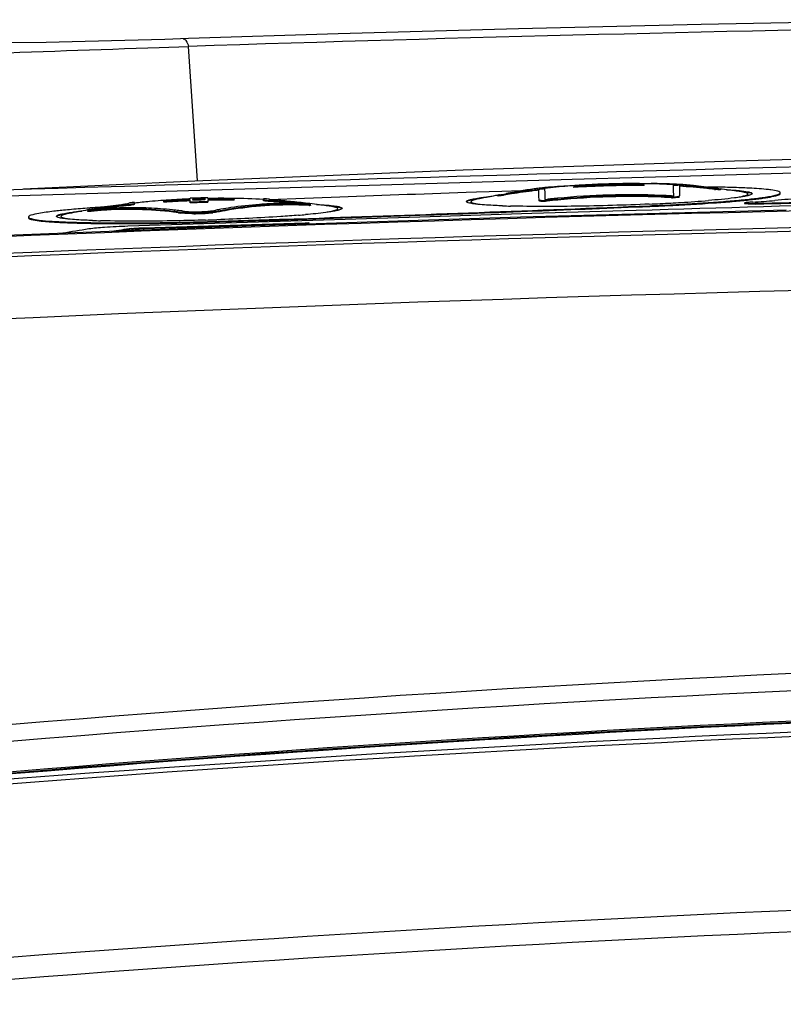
# Model space of a CAD drawing. Header units: millimetres. Extents: x 0 to 1660, y 0 to 1166.
# Tile 43 of 94: x 958 to 991, y 226 to 268. Entities that reach past the tile are written whole.
import ezdxf

# ---------------------------------------------------------------- set-up
doc = ezdxf.new("R2010")
doc.units = ezdxf.units.MM
doc.header["$LTSCALE"] = 65.395
doc.layers.get('0').update_dxf_attribs({"linetype": 'CONTINUOUS'})
doc.layers.add('SUPERFICI', color=7, linetype='CONTINUOUS')

msp = doc.modelspace()

# ---------------------------------------------------------------- linework, layer by layer
at = {"color": 7, "linetype": 'Continuous'}
for p, q in [((987.497, 268.254), (979.705, 268.067)), ((995.398, 268.415), (987.497, 268.254)), ((972.022, 267.853), (965.628, 267.654)), ((979.705, 268.067), (972.022, 267.853)), ((959.562, 267.496), (957.934, 267.47)), ((961.228, 267.53), (959.562, 267.496)), ((962.92, 267.573), (961.228, 267.53)), ((964.619, 267.622), (962.92, 267.573)), ((965.628, 267.654), (964.619, 267.622)), ((994.059, 261.985), (986.547, 261.773)), ((980.578, 261.601), (957.913, 260.929)), ((982.006, 261.642), (980.578, 261.601)), ((985.063, 261.73), (982.006, 261.642)), ((983.675, 261.444), (983.735, 261.445)), ((986.547, 261.773), (985.063, 261.73)), ((985.071, 261.456), (985.071, 261.437)), ((985.073, 261.384), (985.072, 261.414)), ((986.575, 261.431), (986.556, 261.433)), ((977.927, 261.098), (977.48, 261.083)), ((979.003, 261.134), (977.927, 261.098)), ((979.813, 261.16), (979.003, 261.134)), ((980.584, 260.913), (980.576, 261.216)), ((980.825, 261.244), (980.83, 261.052)), ((980.83, 261.052), (980.837, 260.8)), ((982.029, 261.375), (981.945, 261.369)), ((982.072, 261.37), (982.072, 261.372)), ((982.072, 261.353), (982.072, 261.37)), ((982.072, 261.351), (982.072, 261.353)), ((982.074, 261.301), (982.073, 261.331)), ((986.329, 261.172), (986.323, 261.398)), ((986.335, 260.954), (986.329, 261.172)), ((986.573, 261.383), (986.582, 261.081)), ((986.582, 261.081), (986.586, 260.938)), ((987.9, 261.32), (987.768, 261.321)), ((988.319, 261.238), (988.325, 261.236)), ((988.329, 261.205), (988.328, 261.235)), ((963.086, 260.585), (963.085, 260.636)), ((963.334, 260.665), (963.284, 260.659)), ((963.334, 260.665), (963.335, 260.635)), ((963.337, 260.581), (963.336, 260.614)), ((964.583, 260.742), (964.582, 260.744)), ((964.583, 260.725), (964.583, 260.742)), ((964.583, 260.723), (964.583, 260.725)), ((964.584, 260.672), (964.584, 260.702)), ((965.706, 260.812), (965.705, 260.838)), ((965.706, 260.801), (965.706, 260.812)), ((965.71, 260.671), (965.707, 260.759)), ((965.711, 260.641), (965.71, 260.671)), ((966.455, 260.859), (966.456, 260.833)), ((966.456, 260.833), (966.456, 260.822)), ((966.456, 260.822), (966.531, 260.824)), ((966.457, 260.78), (966.459, 260.703)), ((966.459, 260.703), (966.46, 260.692)), ((966.461, 260.662), (966.46, 260.692)), ((966.531, 260.824), (966.609, 260.825)), ((967.581, 260.828), (967.582, 260.809)), ((967.583, 260.756), (967.582, 260.786)), ((968.834, 260.734), (968.832, 260.819)), ((970.58, 260.836), (969.083, 260.779)), ((969.083, 260.804), (969.084, 260.752)), ((971.726, 260.879), (970.58, 260.836)), ((970.841, 260.543), (970.84, 260.573)), ((978.833, 260.94), (978.832, 260.97)), ((980.588, 260.771), (980.584, 260.913)), ((989.359, 260.639), (989.36, 260.609)), ((989.705, 260.677), (989.587, 260.669)), ((961.344, 260.278), (961.343, 260.308)), ((961.439, 260.427), (961.405, 260.424)), ((980.275, 260.186), (975.506, 260.04)), ((991.135, 260.332), (979.794, 260.03)), ((984.734, 260.319), (980.275, 260.186)), ((971.861, 259.927), (963.047, 259.644)), ((963.745, 259.581), (970.611, 259.797)), ((963.746, 259.551), (969.528, 259.733)), ((966.447, 259.846), (969.522, 259.942)), ((966.448, 259.816), (969.523, 259.912)), ((979.794, 260.03), (968.467, 259.659)), ((969.522, 259.942), (970.755, 259.982)), ((969.523, 259.912), (970.681, 259.95)), ((969.528, 259.733), (969.831, 259.743)), ((969.831, 259.743), (970.539, 259.765)), ((970.762, 259.79), (970.05, 259.711)), ((970.612, 259.767), (970.611, 259.797)), ((970.681, 259.95), (972.204, 260.001)), ((975.506, 260.04), (971.861, 259.927)), ((972.204, 260.001), (975.504, 260.115)), ((968.467, 259.659), (957.155, 259.219)), ((960.269, 259.346), (960.225, 259.338)), ((963.206, 259.517), (963.238, 259.521))]:
    msp.add_line(p, q, dxfattribs=at)
at = {"color": 9, "linetype": 'Continuous'}
for p, q in [((964.389, 267.279), (965.638, 267.323)), ((966.017, 261.58), (965.638, 267.323)), ((979.082, 260.97), (979.081, 261)), ((988.078, 261.221), (988.077, 261.251)), ((969.085, 260.704), (969.085, 260.734)), ((970.767, 260.539), (970.767, 260.569)), ((980.94, 260.717), (980.939, 260.748)), ((986.238, 260.865), (986.237, 260.896)), ((989.808, 260.624), (989.809, 260.594)), ((961.417, 260.278), (961.417, 260.308)), ((963.088, 260.537), (963.087, 260.567)), ((965.213, 260.221), (965.213, 260.251)), ((966.981, 260.27), (966.98, 260.301)), ((985.313, 260.493), (985.312, 260.523)), ((966.448, 259.816), (966.447, 259.846)), ((963.206, 259.517), (963.205, 259.547)), ((963.746, 259.551), (963.745, 259.581))]:
    msp.add_line(p, q, dxfattribs=at)
for centre, radius, start, end in [((1034.835, -1828.447), 2096.91, 89.978777, 91.891035), ((1035.508, -1612.647), 1873.458, 89.996822, 93.06092), ((1035.182, -1596.297), 1856.39, 89.986741, 93.077916), ((1037.539, -1501.628), 1759.125, 90.06279, 93.865988), ((1035.608, -691.215), 932.818, 89.999805, 95.993976), ((1035.657, -702.704), 943.556, 90.002775, 95.922863), ((1035.64, -698.333), 937.901, 90.671359, 95.866236), ((1035.635, -699.328), 938.839, 90.67021, 95.858394), ((1035.68, -769.787), 1008.623, 90.003888, 95.491751), ((1035.444, -781.733), 1013.13, 89.990503, 95.10215), ((1035.873, -775.742), 1006.254, 90.014883, 95.158797)]:
    msp.add_arc(centre, radius, start, end, dxfattribs=at)
at = {"color": 7, "linetype": 'Continuous'}
for centre, radius, start, end in [((1429.308, -15248.195), 15516.552, 91.6072367, 91.7413229), ((984.47, 228.086), 33.378, 93.1731, 93.5638), ((984.53, 226.948), 34.518, 91.6099, 93.1682), ((986.5, 156.553), 104.928, 91.54261, 91.67046), ((984.538, 226.922), 34.544, 90.0376, 91.621), ((984.534, 228.055), 33.411, 89.6288, 90.0324), ((984.537, 228.606), 32.86, 89.2124, 89.6288), ((984.68, 230.985), 30.432, 89.2627, 89.4545), ((984.543, 228.999), 32.467, 88.9951, 89.2119), ((985.517, 245.194), 16.271, 87.7724, 91.4276), ((984.565, 229.997), 31.469, 86.7649, 89.0037), ((985.514, 245.065), 16.4, 86.358, 87.7796), ((985.52, 245.155), 16.311, 84.1603, 86.2919), ((1036.447, -1484.98), 1747.058, 91.934241, 92.123066), ((979.227, 259.502), 1.523, 102.2385, 103.2327), ((984.13, 231.346), 30.08, 96.7855, 99.6622), ((984.129, 231.352), 30.045, 99.0305, 99.6705), ((982.501, 245.26), 16.119, 101.4109, 101.9269), ((982.508, 245.226), 16.154, 99.804, 101.4105), ((984.129, 231.35), 30.047, 97.1105, 99.0305), ((982.525, 245.12), 16.261, 97.5749, 99.8024), ((982.539, 245.025), 16.357, 96.8423, 97.5765), ((984.129, 231.351), 30.046, 96.7905, 97.1105), ((982.542, 244.998), 16.384, 96.1351, 96.8422), ((984.267, 230.616), 30.84, 96.1828, 96.7011), ((980.832, 260.004), 1.244, 92.6221, 93.5864), ((982.545, 244.969), 16.414, 95.4194, 96.135), ((984.333, 229.975), 31.484, 94.3496, 96.1771), ((982.533, 245.111), 16.271, 91.7752, 95.4262), ((984.473, 229.113), 31.877, 87.6461, 95.5674), ((984.43, 228.717), 32.746, 93.563, 94.2052), ((984.161, 231.012), 30.432, 93.7456, 93.9374), ((984.68, 230.985), 30.402, 89.2603, 89.4523), ((986.295, 256.979), 4.425, 86.4065, 87.2767), ((984.692, 231.362), 30.08, 83.5379, 86.4145), ((984.692, 231.366), 30.047, 84.1696, 86.4095), ((985.531, 245.258), 16.207, 83.3974, 84.1588), ((985.537, 245.31), 16.155, 81.7906, 83.3976), ((984.692, 231.367), 30.045, 83.5295, 84.1695), ((985.541, 245.344), 16.12, 81.29, 81.7901), ((987.084, 198.725), 62.6, 88.85834, 89.25313), ((988.698, 266.728), 5.512, 263.5377, 263.9438), ((988.7, 266.699), 5.514, 263.5296, 263.9356), ((985.713, 245.341), 16.111, 80.9231, 81.5453), ((984.646, 231.248), 30.215, 82.8601, 83.0193), ((987.481, 216.804), 44.517, 87.9001, 88.906), ((984.652, 231.293), 30.17, 81.2707, 82.8604), ((987.951, 229.722), 31.59, 87.2705, 87.8935), ((966.729, 230.382), 30.443, 97.2427, 99.0369), ((966.758, 230.153), 30.673, 96.8764, 97.2439), ((966.768, 230.072), 30.785, 96.4981, 96.8715), ((962.575, 264.874), 4.337, 276.7829, 277.672), ((966.81, 229.692), 31.137, 95.2193, 96.4073), ((966.87, 229.032), 31.8, 94.3539, 95.2198), ((966.935, 228.175), 32.66, 93.5624, 94.3536), ((966.674, 230.349), 30.467, 93.6008, 93.9373), ((966.736, 229.294), 31.482, 92.1512, 93.9205), ((966.736, 229.295), 31.451, 92.1518, 93.9228), ((966.788, 228.272), 32.547, 91.9045, 93.5706), ((966.996, 227.206), 33.63, 92.7848, 93.5623), ((967.035, 226.413), 34.424, 92.4062, 92.7863), ((966.976, 223.156), 37.625, 91.9324, 92.1656), ((966.976, 223.163), 37.587, 91.9327, 92.1662), ((967.049, 226.087), 34.751, 92.215, 92.4067), ((967.098, 224.333), 36.532, 91.923, 92.1844), ((967.111, 223.946), 36.751, 91.0154, 92.1847), ((967.112, 223.891), 36.777, 91.2754, 92.1842), ((967.108, 224.051), 36.814, 91.0165, 91.9243), ((967.107, 224.173), 36.495, 91.015, 91.2767), ((967.049, 226.368), 34.47, 90.4363, 90.9866), ((967.193, 228.242), 32.547, 89.6295, 91.2956), ((967.193, 228.244), 32.515, 89.6275, 91.2953), ((967.185, 229.348), 31.482, 89.2795, 91.0488), ((967.044, 227.169), 33.669, 89.6303, 90.4375), ((970.017, 244.381), 16.206, 89.2648, 100.0325), ((967.048, 227.978), 32.86, 89.2124, 89.6288), ((967.19, 230.321), 30.467, 89.2628, 89.5993), ((967.19, 230.322), 30.437, 89.2604, 89.5973), ((969.857, 244.248), 16.373, 94.1686, 98.4959), ((967.072, 229.27), 31.568, 86.8017, 89.2226), ((969.854, 244.301), 16.32, 93.452, 94.1704), ((967.111, 230.07), 30.797, 86.3286, 86.7956), ((969.848, 244.402), 16.219, 92.6753, 93.452), ((967.121, 230.225), 30.612, 85.5759, 86.3242), ((967.201, 230.7), 30.094, 83.5365, 86.4119), ((967.201, 230.695), 30.068, 85.7848, 86.4067), ((969.841, 244.551), 16.069, 91.2625, 92.6764), ((967.202, 230.704), 30.06, 84.3252, 85.7848), ((967.136, 230.418), 30.418, 84.2926, 85.576), ((969.835, 244.844), 15.776, 88.9328, 91.265), ((969.838, 245.054), 15.566, 88.0937, 88.9289), ((967.148, 230.543), 30.292, 83.5979, 84.2922), ((970.008, 244.998), 15.59, 88.562, 89.2024), ((969.842, 245.152), 15.468, 87.2309, 88.0937), ((970.011, 245.1), 15.488, 87.204, 88.5628), ((967.155, 230.606), 30.228, 82.8601, 83.5977), ((967.163, 230.664), 30.17, 81.2707, 82.8604), ((984.173, 231.281), 30.168, 100.4064, 101.9294), ((984.181, 231.238), 30.212, 100.1815, 100.4067), ((984.404, 229.843), 31.144, 96.1198, 96.3903), ((984.417, 229.774), 31.169, 95.5776, 96.4078), ((984.417, 229.775), 31.137, 95.5817, 96.4127), ((984.416, 229.732), 31.256, 95.572, 96.1196), ((984.471, 229.199), 31.745, 87.6188, 95.5733), ((984.471, 229.201), 31.713, 87.6148, 95.5774), ((1185.819, -6549.287), 6812.574, 91.5086259, 91.6914284), ((981.194, 353.537), 93.035, 272.52459, 272.81076), ((981.593, 345.42), 84.909, 272.8104, 273.11455), ((984.498, 229.769), 31.221, 86.8102, 87.6419), ((984.491, 229.744), 31.201, 87.0638, 87.6142), ((984.491, 229.745), 31.169, 87.0592, 87.6101), ((984.496, 229.845), 31.1, 86.7918, 87.0636), ((984.496, 229.846), 31.068, 86.7869, 87.059), ((982.079, 336.502), 75.977, 273.11351, 273.44285), ((986.346, 262.852), 1.959, 266.792, 268.1346), ((986.347, 262.82), 1.958, 266.7871, 268.1306), ((983.524, 313.633), 53.063, 273.3682, 274.6376), ((983.409, 325.91), 65.402, 273.8563, 274.23971), ((984.091, 316.515), 56.012, 274.0642, 274.8471), ((984.233, 314.825), 54.287, 274.2383, 274.6723), ((985.378, 300.926), 40.34, 274.6588, 275.7044), ((985.451, 300.244), 39.684, 274.8761, 275.3731), ((986.27, 291.546), 30.948, 275.3701, 275.9568), ((986.861, 285.842), 25.183, 275.759, 276.4839), ((987.068, 283.925), 23.285, 275.9512, 276.6634), ((987.616, 279.179), 18.478, 276.4896, 277.375), ((985.625, 323.31), 62.766, 273.72681, 274.59262), ((987.841, 277.327), 16.642, 276.6549, 277.5424), ((967.326, 1273.834), 1013.459, 271.271161, 271.928779), ((967.327, 1273.804), 1013.459, 271.271161, 271.928779), ((988.403, 273.059), 12.307, 277.3986, 278.5517), ((988.551, 271.988), 11.256, 277.5292, 278.6815), ((989.185, 267.858), 7.078, 278.6547, 280.2325), ((963.075, 232.844), 27.625, 95.775, 96.056), ((963.695, 226.648), 33.851, 95.1691, 95.764), ((966.684, 230.653), 30.168, 100.4064, 101.9294), ((965.137, 210.374), 50.189, 94.2641, 95.1341), ((966.694, 230.599), 30.223, 99.7016, 100.4067), ((963.031, 244.939), 15.454, 95.3294, 95.9968), ((963.032, 244.924), 15.438, 95.3288, 96.0045), ((966.274, 195.204), 65.402, 93.8563, 94.23971), ((962.235, 256.59), 3.831, 99.663, 100.2481), ((966.644, 230.686), 30.092, 97.0967, 99.6636), ((963.201, 244.966), 15.468, 95.1055, 95.9691), ((963.037, 244.871), 15.522, 94.632, 95.3294), ((963.039, 244.856), 15.507, 94.6384, 95.3287), ((966.704, 230.542), 30.281, 99.0382, 99.7015), ((963.043, 244.802), 15.591, 93.9893, 94.6321), ((963.044, 244.788), 15.576, 93.9949, 94.6384), ((963.21, 244.868), 15.567, 94.2698, 95.1055), ((966.877, 186.336), 74.29, 93.67489, 93.86071), ((963.068, 244.186), 16.207, 83.1653, 93.9271), ((963.07, 244.173), 16.191, 83.16, 93.9326), ((966.643, 230.688), 30.06, 97.4137, 98.8751), ((963.224, 244.659), 15.777, 91.9348, 94.2659), ((963.233, 244.417), 16.018, 91.2014, 91.9384), ((966.644, 230.681), 30.067, 97.1021, 97.4137), ((963.236, 244.308), 16.128, 90.4707, 91.2015), ((966.645, 230.678), 30.099, 96.7881, 97.0966), ((966.645, 230.678), 30.069, 96.7933, 97.1021), ((962.575, 264.844), 4.338, 276.7881, 277.6772), ((963.237, 244.164), 16.272, 89.0302, 90.4696), ((963.235, 244.051), 16.385, 87.5983, 89.0314), ((963.238, 244.095), 16.341, 83.9627, 87.6019), ((963.252, 244.239), 16.196, 83.0022, 83.9587), ((963.076, 244.255), 16.138, 82.3926, 83.1639), ((963.077, 244.24), 16.123, 82.3866, 83.1586), ((965.641, 263.476), 3.253, 262.4337, 264.1476), ((965.642, 263.444), 3.251, 262.4276, 264.1427), ((963.257, 244.284), 16.151, 82.4185, 83.002), ((965.89, 267.648), 7.435, 269.1148, 274.084), ((965.891, 267.613), 7.43, 269.1131, 274.0857), ((965.979, 266.468), 6.251, 274.0385, 276.3057), ((965.98, 266.434), 6.247, 274.0401, 276.3089), ((969.824, 244.462), 16.156, 100.008, 100.7817), ((970.006, 244.449), 16.138, 100.0339, 100.8076), ((970.005, 244.434), 16.122, 100.0392, 100.8137), ((969.836, 244.394), 16.225, 98.4982, 100.0074), ((970.017, 244.367), 16.19, 89.2592, 100.0378), ((970.008, 244.983), 15.574, 88.5557, 89.1967), ((970.011, 245.085), 15.473, 87.1962, 88.5564), ((913.87, 1987.344), 1728.298, 271.886191, 272.369117), ((970.819, 261.57), 1.032, 267.1372, 268.5791), ((914.728, 1964.943), 1705.91, 272.041676, 272.371379), ((980.296, 296.829), 36.333, 268.0059, 268.5418), ((1035.459, -1610.703), 1870.65, 89.995341, 93.06272), ((960.131, 267.032), 7.204, 263.0418, 264.5947), ((961.722, 291.133), 31.361, 267.2678, 267.8517), ((962.051, 299.822), 40.056, 267.848, 268.3418), ((962.084, 300.892), 41.096, 267.8899, 268.4127), ((962.421, 312.77), 53.009, 268.3467, 269.1761), ((962.471, 315.016), 55.226, 268.417, 269.2863), ((962.807, 296.201), 36.333, 268.0059, 268.5418), ((962.807, 337.762), 78.004, 269.15658, 270.11783), ((962.793, 337.599), 77.811, 269.25653, 269.94619), ((962.845, 355.822), 96.034, 269.92521, 270.22184), ((962.834, 360.525), 100.767, 270.07579, 270.3426), ((962.707, 379.635), 119.848, 270.24406, 271.78832), ((962.673, 381.312), 121.555, 270.35987, 271.77936), ((963.097, 367.792), 107.931, 271.72863, 271.9878), ((967.332, 296.838), 36.845, 274.6607, 275.1358), ((974.046, 179.58), 80.947, 98.99965, 99.79882), ((973.714, 184.334), 75.944, 97.95349, 98.61777), ((973.894, 183.057), 77.204, 97.95738, 98.40787), ((1035.609, -699.483), 938.955, 90.646917, 95.865731), ((1035.612, -775.576), 1014.59, 84.534477, 95.465523)]:
    msp.add_arc(centre, radius, start, end, dxfattribs=at)
at = {"color": 9, "linetype": 'Continuous'}
for points, knots in [([(965.412, 267.647), (965.458, 267.649), (965.567, 267.528), (965.608, 267.408), (965.638, 267.323)], [0, 0, 0, 0, 0.336731, 1, 1, 1, 1]), ([(938.347, 266.61), (938.7, 266.561), (939.485, 266.54), (940.805, 266.401), (942.473, 266.307), (944.631, 266.346), (947.493, 266.501), (951.505, 266.778), (957.251, 267.039), (961.746, 267.186), (964.389, 267.279)], [0, 0, 0, 0, 0.040982, 0.090072, 0.15283, 0.232981, 0.338286, 0.482563, 0.695679, 1, 1, 1, 1]), ([(983.679, 261.437), (983.633, 261.437), (983.546, 261.435), (983.439, 261.431), (983.367, 261.425), (983.325, 261.422), (983.306, 261.417), (983.289, 261.415), (983.289, 261.412)], [0, 0, 0, 0, 0.346421, 0.676314, 0.810144, 0.912089, 0.976259, 1, 1, 1, 1]), ([(983.853, 261.428), (983.853, 261.432), (983.828, 261.431), (983.801, 261.437), (983.743, 261.437), (983.702, 261.438), (983.679, 261.437)], [0, 0, 0, 0, 0.074036, 0.277272, 0.59483, 1, 1, 1, 1]), ([(989.233, 260.919), (989.286, 260.93), (989.368, 260.951), (989.452, 260.979), (989.476, 260.999)], [0, 0, 0, 0, 0.635073, 1, 1, 1, 1]), ([(989.492, 261.024), (989.492, 261.041), (989.429, 261.074), (989.38, 261.085), (989.342, 261.093)], [0, 0, 0, 0, 0.3097, 1, 1, 1, 1]), ([(989.476, 260.999), (989.481, 261.002), (989.489, 261.009), (989.492, 261.019), (989.492, 261.024)], [0, 0, 0, 0, 0.573659, 1, 1, 1, 1]), ([(966.281, 260.808), (966.233, 260.81), (966.131, 260.809), (966.004, 260.806), (965.909, 260.799), (965.851, 260.796), (965.824, 260.789), (965.8, 260.788), (965.8, 260.784)], [0, 0, 0, 0, 0.298974, 0.636572, 0.783788, 0.899209, 0.97309, 1, 1, 1, 1]), ([(965.8, 260.784), (965.8, 260.777), (965.843, 260.782), (965.862, 260.776), (965.882, 260.775)], [0, 0, 0, 0, 0.26652, 1, 1, 1, 1]), ([(965.882, 260.775), (965.979, 260.772), (966.119, 260.773), (966.277, 260.788), (966.342, 260.789), (966.361, 260.797)], [0, 0, 0, 0, 0.603977, 0.869888, 1, 1, 1, 1]), ([(966.363, 260.8), (966.363, 260.807), (966.32, 260.802), (966.301, 260.808), (966.281, 260.808)], [0, 0, 0, 0, 0.26652, 1, 1, 1, 1]), ([(966.361, 260.797), (966.362, 260.798), (966.363, 260.798), (966.363, 260.799), (966.363, 260.8)], [0, 0, 0, 0, 0.638504, 1, 1, 1, 1]), ([(977.937, 260.798), (977.872, 260.784), (977.798, 260.765), (977.68, 260.721), (977.681, 260.694)], [0, 0, 0, 0, 0.710421, 1, 1, 1, 1]), ([(977.681, 260.694), (977.682, 260.666), (977.804, 260.629), (977.879, 260.614), (977.946, 260.604)], [0, 0, 0, 0, 0.289207, 1, 1, 1, 1]), ([(960.448, 260.169), (960.383, 260.156), (960.309, 260.137), (960.191, 260.093), (960.192, 260.066)], [0, 0, 0, 0, 0.710421, 1, 1, 1, 1]), ([(971.743, 260.291), (971.809, 260.305), (971.884, 260.324), (972.004, 260.368), (972.003, 260.396)], [0, 0, 0, 0, 0.710807, 1, 1, 1, 1]), ([(972.003, 260.396), (972.002, 260.413), (971.939, 260.446), (971.891, 260.457), (971.853, 260.465)], [0, 0, 0, 0, 0.3097, 1, 1, 1, 1]), ([(960.192, 260.066), (960.193, 260.038), (960.314, 260.001), (960.39, 259.986), (960.457, 259.976)], [0, 0, 0, 0, 0.289207, 1, 1, 1, 1])]:
    msp.add_open_spline(points, degree=3, knots=knots, dxfattribs=at)
at = {"color": 7, "linetype": 'Continuous'}
for points, knots in [([(984.97, 261.415), (984.487, 261.42), (983.52, 261.403), (982.555, 261.364), (982.073, 261.331)], [0, 0, 0, 0, 0.500002, 1, 1, 1, 1]), ([(979.081, 261), (979.028, 260.991), (978.946, 260.981), (978.863, 260.965), (978.835, 260.968)], [0, 0, 0, 0, 0.655381, 1, 1, 1, 1]), ([(980.575, 261.228), (980.592, 261.23), (980.651, 261.237), (980.711, 261.243), (980.754, 261.246)], [0, 0, 0, 0, 0.276616, 1, 1, 1, 1]), ([(980.775, 261.247), (980.787, 261.247), (980.799, 261.245), (980.825, 261.249), (980.825, 261.244)], [0, 0, 0, 0, 0.737662, 1, 1, 1, 1]), ([(984.971, 261.385), (984.488, 261.39), (983.521, 261.373), (982.556, 261.334), (982.074, 261.301)], [0, 0, 0, 0, 0.500002, 1, 1, 1, 1]), ([(986.323, 261.398), (986.323, 261.403), (986.349, 261.4), (986.377, 261.405), (986.439, 261.402), (986.481, 261.401), (986.506, 261.4)], [0, 0, 0, 0, 0.073489, 0.280092, 0.599658, 1, 1, 1, 1]), ([(988.328, 261.234), (988.328, 261.229), (988.296, 261.236), (988.264, 261.231), (988.193, 261.24), (988.144, 261.244), (988.116, 261.247)], [0, 0, 0, 0, 0.074255, 0.284875, 0.606592, 1, 1, 1, 1]), ([(988.329, 261.204), (988.329, 261.199), (988.296, 261.206), (988.265, 261.201), (988.194, 261.21), (988.145, 261.214), (988.117, 261.217)], [0, 0, 0, 0, 0.074253, 0.284875, 0.606593, 1, 1, 1, 1]), ([(988.254, 261.251), (988.261, 261.25), (988.283, 261.246), (988.304, 261.242), (988.319, 261.238)], [0, 0, 0, 0, 0.326044, 1, 1, 1, 1]), ([(988.325, 261.236), (988.326, 261.236), (988.327, 261.236), (988.328, 261.235), (988.328, 261.234)], [0, 0, 0, 0, 0.667346, 1, 1, 1, 1]), ([(988.59, 261.205), (988.625, 261.203), (988.754, 261.196), (988.883, 261.187), (988.977, 261.18)], [0, 0, 0, 0, 0.268608, 1, 1, 1, 1]), ([(988.977, 261.18), (989.031, 261.176), (989.206, 261.16), (989.381, 261.141), (989.5, 261.118)], [0, 0, 0, 0, 0.307914, 1, 1, 1, 1]), ([(989.255, 261.124), (989.235, 261.126), (989.148, 261.136), (989.059, 261.143), (988.991, 261.149)], [0, 0, 0, 0, 0.228715, 1, 1, 1, 1]), ([(989.673, 261.027), (989.652, 261.05), (989.555, 261.077), (989.467, 261.095), (989.407, 261.104)], [0, 0, 0, 0, 0.338448, 1, 1, 1, 1]), ([(990.479, 261.196), (990.413, 261.205), (990.073, 261.243), (989.731, 261.263), (989.456, 261.276)], [0, 0, 0, 0, 0.19585, 1, 1, 1, 1]), ([(989.5, 261.118), (989.545, 261.109), (989.601, 261.097), (989.679, 261.061), (989.679, 261.041)], [0, 0, 0, 0, 0.696233, 1, 1, 1, 1]), ([(989.679, 261.041), (989.68, 261.021), (989.605, 260.981), (989.549, 260.966), (989.505, 260.955)], [0, 0, 0, 0, 0.303763, 1, 1, 1, 1]), ([(990.233, 260.888), (990.327, 260.903), (990.488, 260.928), (990.696, 260.977), (990.813, 261.012), (990.879, 261.055), (990.879, 261.075)], [0, 0, 0, 0, 0.417171, 0.721809, 0.912606, 1, 1, 1, 1]), ([(990.442, 260.893), (990.553, 260.913), (990.697, 260.944), (990.839, 260.994), (990.88, 261.03), (990.88, 261.045)], [0, 0, 0, 0, 0.713022, 0.904493, 1, 1, 1, 1]), ([(990.879, 261.075), (990.878, 261.089), (990.841, 261.12), (990.71, 261.161), (990.58, 261.182), (990.479, 261.196)], [0, 0, 0, 0, 0.098216, 0.28993, 1, 1, 1, 1]), ([(963.336, 260.611), (963.336, 260.606), (963.31, 260.604), (963.281, 260.593), (963.221, 260.585), (963.178, 260.579), (963.154, 260.575)], [0, 0, 0, 0, 0.076986, 0.284783, 0.603135, 1, 1, 1, 1]), ([(963.337, 260.581), (963.337, 260.576), (963.311, 260.574), (963.282, 260.563), (963.222, 260.555), (963.179, 260.549), (963.154, 260.545)], [0, 0, 0, 0, 0.076988, 0.284787, 0.603138, 1, 1, 1, 1]), ([(968.905, 260.75), (968.887, 260.752), (968.87, 260.759), (968.834, 260.758), (968.834, 260.764)], [0, 0, 0, 0, 0.729888, 1, 1, 1, 1]), ([(968.905, 260.72), (968.888, 260.722), (968.871, 260.729), (968.835, 260.728), (968.834, 260.734)], [0, 0, 0, 0, 0.729884, 1, 1, 1, 1]), ([(969.085, 260.734), (969.068, 260.735), (969.008, 260.74), (968.948, 260.745), (968.905, 260.75)], [0, 0, 0, 0, 0.275717, 1, 1, 1, 1]), ([(969.085, 260.704), (969.069, 260.705), (969.009, 260.71), (968.949, 260.715), (968.905, 260.72)], [0, 0, 0, 0, 0.275716, 1, 1, 1, 1]), ([(970.588, 260.617), (970.605, 260.616), (970.664, 260.608), (970.723, 260.6), (970.765, 260.593)], [0, 0, 0, 0, 0.273293, 1, 1, 1, 1]), ([(970.765, 260.593), (970.774, 260.591), (970.797, 260.586), (970.822, 260.583), (970.836, 260.576)], [0, 0, 0, 0, 0.355795, 1, 1, 1, 1]), ([(970.84, 260.573), (970.84, 260.566), (970.8, 260.572), (970.785, 260.569), (970.767, 260.569)], [0, 0, 0, 0, 0.263968, 1, 1, 1, 1]), ([(970.836, 260.576), (970.837, 260.575), (970.839, 260.575), (970.84, 260.573), (970.84, 260.573)], [0, 0, 0, 0, 0.643058, 1, 1, 1, 1]), ([(971.101, 260.576), (971.135, 260.575), (971.264, 260.567), (971.393, 260.559), (971.488, 260.552)], [0, 0, 0, 0, 0.268608, 1, 1, 1, 1]), ([(977.493, 260.701), (977.493, 260.721), (977.568, 260.761), (977.69, 260.794), (977.915, 260.84), (978.086, 260.865), (978.187, 260.878)], [0, 0, 0, 0, 0.083323, 0.274302, 0.580793, 1, 1, 1, 1]), ([(977.912, 260.807), (977.819, 260.791), (977.685, 260.761), (977.539, 260.725), (977.505, 260.692)], [0, 0, 0, 0, 0.664944, 1, 1, 1, 1]), ([(977.81, 260.602), (977.746, 260.611), (977.646, 260.628), (977.545, 260.654), (977.514, 260.674)], [0, 0, 0, 0, 0.635694, 1, 1, 1, 1]), ([(977.985, 260.581), (977.969, 260.583), (977.911, 260.589), (977.852, 260.596), (977.81, 260.602)], [0, 0, 0, 0, 0.269435, 1, 1, 1, 1]), ([(978.173, 260.846), (978.149, 260.843), (978.062, 260.831), (977.975, 260.818), (977.912, 260.807)], [0, 0, 0, 0, 0.271104, 1, 1, 1, 1]), ([(979.032, 260.518), (978.928, 260.522), (978.579, 260.536), (978.23, 260.556), (977.985, 260.581)], [0, 0, 0, 0, 0.296495, 1, 1, 1, 1]), ([(978.187, 260.878), (978.216, 260.882), (978.344, 260.899), (978.472, 260.914), (978.571, 260.925)], [0, 0, 0, 0, 0.231188, 1, 1, 1, 1]), ([(978.832, 260.969), (978.832, 260.97), (978.836, 260.972), (978.838, 260.973), (978.84, 260.973)], [0, 0, 0, 0, 0.290114, 1, 1, 1, 1]), ([(978.835, 260.968), (978.834, 260.968), (978.833, 260.968), (978.832, 260.969), (978.832, 260.969)], [0, 0, 0, 0, 0.686389, 1, 1, 1, 1]), ([(978.836, 260.937), (978.835, 260.937), (978.834, 260.938), (978.833, 260.938), (978.833, 260.939)], [0, 0, 0, 0, 0.68642, 1, 1, 1, 1]), ([(978.906, 260.943), (978.898, 260.942), (978.875, 260.94), (978.851, 260.936), (978.836, 260.937)], [0, 0, 0, 0, 0.36097, 1, 1, 1, 1]), ([(979.082, 260.97), (979.066, 260.967), (979.007, 260.957), (978.949, 260.948), (978.906, 260.943)], [0, 0, 0, 0, 0.274679, 1, 1, 1, 1]), ([(985.292, 260.592), (984.241, 260.545), (982.268, 260.489), (980.293, 260.484), (979.372, 260.508)], [0, 0, 0, 0, 0.532914, 1, 1, 1, 1]), ([(980.636, 260.745), (980.629, 260.746), (980.613, 260.75), (980.588, 260.759), (980.588, 260.771)], [0, 0, 0, 0, 0.381269, 1, 1, 1, 1]), ([(980.637, 260.714), (980.63, 260.716), (980.613, 260.72), (980.589, 260.729), (980.589, 260.74)], [0, 0, 0, 0, 0.381219, 1, 1, 1, 1]), ([(980.661, 260.741), (980.657, 260.741), (980.648, 260.742), (980.64, 260.744), (980.636, 260.745)], [0, 0, 0, 0, 0.522623, 1, 1, 1, 1]), ([(980.662, 260.71), (980.658, 260.711), (980.649, 260.712), (980.641, 260.714), (980.637, 260.714)], [0, 0, 0, 0, 0.522622, 1, 1, 1, 1]), ([(980.764, 260.736), (980.737, 260.736), (980.703, 260.737), (980.669, 260.74), (980.661, 260.741)], [0, 0, 0, 0, 0.782579, 1, 1, 1, 1]), ([(980.765, 260.706), (980.738, 260.706), (980.704, 260.706), (980.67, 260.71), (980.662, 260.71)], [0, 0, 0, 0, 0.782578, 1, 1, 1, 1]), ([(980.837, 260.8), (980.838, 260.79), (980.89, 260.792), (980.914, 260.791), (980.937, 260.794)], [0, 0, 0, 0, 0.303855, 1, 1, 1, 1]), ([(985.312, 260.523), (985.533, 260.532), (986.365, 260.569), (987.197, 260.615), (987.808, 260.656)], [0, 0, 0, 0, 0.264736, 1, 1, 1, 1]), ([(985.313, 260.493), (985.558, 260.503), (986.475, 260.544), (987.391, 260.596), (988.061, 260.644)], [0, 0, 0, 0, 0.26743, 1, 1, 1, 1]), ([(986.235, 260.942), (986.259, 260.94), (986.283, 260.943), (986.335, 260.944), (986.335, 260.954)], [0, 0, 0, 0, 0.696148, 1, 1, 1, 1]), ([(986.586, 260.938), (986.586, 260.92), (986.502, 260.9), (986.455, 260.896), (986.412, 260.894)], [0, 0, 0, 0, 0.295419, 1, 1, 1, 1]), ([(986.586, 260.908), (986.587, 260.89), (986.503, 260.87), (986.456, 260.866), (986.413, 260.864)], [0, 0, 0, 0, 0.295451, 1, 1, 1, 1]), ([(989.195, 260.894), (989.106, 260.88), (988.648, 260.816), (988.186, 260.774), (987.815, 260.744)], [0, 0, 0, 0, 0.194512, 1, 1, 1, 1]), ([(989.369, 260.925), (989.356, 260.922), (989.298, 260.911), (989.24, 260.901), (989.195, 260.894)], [0, 0, 0, 0, 0.230491, 1, 1, 1, 1]), ([(989.587, 260.669), (989.555, 260.667), (989.501, 260.663), (989.425, 260.657), (989.389, 260.648), (989.359, 260.645), (989.359, 260.639)], [0, 0, 0, 0, 0.41205, 0.728144, 0.926776, 1, 1, 1, 1]), ([(989.359, 260.639), (989.359, 260.636), (989.375, 260.633), (989.412, 260.627), (989.507, 260.623), (989.642, 260.621), (989.75, 260.623), (989.808, 260.624)], [0, 0, 0, 0, 0.021634, 0.077906, 0.290237, 0.611918, 1, 1, 1, 1]), ([(989.363, 260.607), (989.362, 260.607), (989.361, 260.608), (989.36, 260.609), (989.36, 260.609)], [0, 0, 0, 0, 0.60352, 1, 1, 1, 1]), ([(989.809, 260.594), (989.755, 260.593), (989.654, 260.592), (989.519, 260.592), (989.427, 260.599), (989.376, 260.599), (989.363, 260.607)], [0, 0, 0, 0, 0.365999, 0.676889, 0.896183, 1, 1, 1, 1]), ([(989.505, 260.955), (989.494, 260.952), (989.45, 260.941), (989.404, 260.932), (989.369, 260.925)], [0, 0, 0, 0, 0.224953, 1, 1, 1, 1]), ([(992.086, 260.888), (991.984, 260.875), (991.506, 260.819), (991.027, 260.776), (990.651, 260.746)], [0, 0, 0, 0, 0.214859, 1, 1, 1, 1]), ([(959.243, 260.191), (959.132, 260.171), (958.987, 260.14), (958.845, 260.09), (958.804, 260.054), (958.805, 260.039)], [0, 0, 0, 0, 0.713373, 0.904588, 1, 1, 1, 1]), ([(960.161, 260.314), (960.07, 260.304), (959.763, 260.27), (959.456, 260.23), (959.243, 260.191)], [0, 0, 0, 0, 0.297013, 1, 1, 1, 1]), ([(960.004, 260.073), (960.003, 260.093), (960.078, 260.133), (960.201, 260.166), (960.426, 260.212), (960.597, 260.237), (960.698, 260.25)], [0, 0, 0, 0, 0.083323, 0.274302, 0.580793, 1, 1, 1, 1]), ([(960.423, 260.179), (960.33, 260.163), (960.196, 260.133), (960.05, 260.097), (960.016, 260.064)], [0, 0, 0, 0, 0.664944, 1, 1, 1, 1]), ([(960.684, 260.218), (960.66, 260.215), (960.573, 260.203), (960.486, 260.19), (960.423, 260.179)], [0, 0, 0, 0, 0.271104, 1, 1, 1, 1]), ([(960.698, 260.25), (960.727, 260.254), (960.855, 260.271), (960.983, 260.286), (961.082, 260.296)], [0, 0, 0, 0, 0.231188, 1, 1, 1, 1]), ([(961.343, 260.307), (961.343, 260.313), (961.373, 260.317), (961.407, 260.331), (961.477, 260.344), (961.526, 260.354), (961.553, 260.359)], [0, 0, 0, 0, 0.080917, 0.293278, 0.612592, 1, 1, 1, 1]), ([(961.417, 260.308), (961.399, 260.306), (961.383, 260.309), (961.344, 260.301), (961.343, 260.307)], [0, 0, 0, 0, 0.736035, 1, 1, 1, 1]), ([(961.347, 260.275), (961.346, 260.275), (961.345, 260.276), (961.344, 260.277), (961.344, 260.277)], [0, 0, 0, 0, 0.632877, 1, 1, 1, 1]), ([(961.417, 260.278), (961.409, 260.277), (961.386, 260.276), (961.362, 260.271), (961.347, 260.275)], [0, 0, 0, 0, 0.363414, 1, 1, 1, 1]), ([(965.775, 260.214), (965.734, 260.215), (965.578, 260.219), (965.423, 260.228), (965.309, 260.24)], [0, 0, 0, 0, 0.26821, 1, 1, 1, 1]), ([(965.776, 260.184), (965.734, 260.185), (965.579, 260.188), (965.423, 260.198), (965.31, 260.21)], [0, 0, 0, 0, 0.26821, 1, 1, 1, 1]), ([(965.388, 260.293), (965.407, 260.291), (965.491, 260.281), (965.576, 260.274), (965.641, 260.271)], [0, 0, 0, 0, 0.228115, 1, 1, 1, 1]), ([(965.641, 260.271), (965.715, 260.267), (966.018, 260.258), (966.323, 260.271), (966.551, 260.296)], [0, 0, 0, 0, 0.243136, 1, 1, 1, 1]), ([(966.551, 260.296), (966.574, 260.299), (966.658, 260.309), (966.741, 260.321), (966.802, 260.333)], [0, 0, 0, 0, 0.270245, 1, 1, 1, 1]), ([(966.98, 260.301), (966.956, 260.296), (966.852, 260.278), (966.747, 260.264), (966.666, 260.255)], [0, 0, 0, 0, 0.228125, 1, 1, 1, 1]), ([(966.981, 260.27), (966.957, 260.266), (966.853, 260.247), (966.748, 260.233), (966.667, 260.224)], [0, 0, 0, 0, 0.228126, 1, 1, 1, 1]), ([(971.706, 260.266), (971.634, 260.255), (971.277, 260.203), (970.917, 260.167), (970.63, 260.142)], [0, 0, 0, 0, 0.201079, 1, 1, 1, 1]), ([(970.841, 260.542), (970.841, 260.538), (970.816, 260.54), (970.805, 260.538), (970.793, 260.538)], [0, 0, 0, 0, 0.262196, 1, 1, 1, 1]), ([(971.488, 260.552), (971.589, 260.544), (971.761, 260.529), (971.989, 260.495), (972.113, 260.469), (972.19, 260.433), (972.19, 260.413)], [0, 0, 0, 0, 0.419202, 0.725692, 0.916674, 1, 1, 1, 1]), ([(971.766, 260.496), (971.746, 260.498), (971.658, 260.507), (971.57, 260.515), (971.502, 260.521)], [0, 0, 0, 0, 0.228715, 1, 1, 1, 1]), ([(971.88, 260.297), (971.867, 260.294), (971.809, 260.283), (971.751, 260.273), (971.706, 260.266)], [0, 0, 0, 0, 0.230491, 1, 1, 1, 1]), ([(972.015, 260.327), (972.005, 260.324), (971.96, 260.313), (971.915, 260.304), (971.88, 260.297)], [0, 0, 0, 0, 0.224953, 1, 1, 1, 1]), ([(972.184, 260.399), (972.163, 260.422), (972.066, 260.448), (971.978, 260.467), (971.917, 260.476)], [0, 0, 0, 0, 0.338448, 1, 1, 1, 1]), ([(972.19, 260.413), (972.191, 260.393), (972.115, 260.353), (972.06, 260.338), (972.015, 260.327)], [0, 0, 0, 0, 0.303763, 1, 1, 1, 1]), ([(958.805, 260.039), (958.805, 260.024), (958.85, 259.99), (958.998, 259.947), (959.335, 259.896), (959.882, 259.853), (960.32, 259.832), (960.571, 259.823)], [0, 0, 0, 0, 0.025663, 0.077396, 0.270316, 0.58075, 1, 1, 1, 1]), ([(958.805, 260.009), (958.806, 259.994), (958.85, 259.961), (958.996, 259.918), (959.145, 259.895), (959.258, 259.881)], [0, 0, 0, 0, 0.095034, 0.286313, 1, 1, 1, 1]), ([(959.452, 259.86), (959.508, 259.855), (959.766, 259.832), (960.025, 259.817), (960.227, 259.808)], [0, 0, 0, 0, 0.216216, 1, 1, 1, 1]), ([(960.32, 259.974), (960.256, 259.983), (960.157, 260), (960.056, 260.026), (960.025, 260.046)], [0, 0, 0, 0, 0.635694, 1, 1, 1, 1]), ([(960.496, 259.953), (960.48, 259.955), (960.421, 259.961), (960.363, 259.968), (960.32, 259.974)], [0, 0, 0, 0, 0.269435, 1, 1, 1, 1]), ([(961.543, 259.89), (961.439, 259.894), (961.09, 259.908), (960.74, 259.928), (960.496, 259.953)], [0, 0, 0, 0, 0.296495, 1, 1, 1, 1]), ([(966.353, 259.91), (965.945, 259.898), (964.455, 259.862), (962.964, 259.852), (961.882, 259.88)], [0, 0, 0, 0, 0.273711, 1, 1, 1, 1]), ([(970.325, 260.115), (970.073, 260.095), (968.912, 260.011), (967.75, 259.957), (966.841, 259.926)], [0, 0, 0, 0, 0.217981, 1, 1, 1, 1]), ([(970.611, 259.797), (970.625, 259.797), (970.675, 259.798), (970.726, 259.799), (970.761, 259.797)], [0, 0, 0, 0, 0.282002, 1, 1, 1, 1]), ([(970.761, 259.797), (970.767, 259.797), (970.772, 259.796), (970.782, 259.796), (970.782, 259.794)], [0, 0, 0, 0, 0.735699, 1, 1, 1, 1]), ([(970.782, 259.794), (970.782, 259.792), (970.772, 259.792), (970.767, 259.79), (970.762, 259.79)], [0, 0, 0, 0, 0.262032, 1, 1, 1, 1]), ([(963.047, 259.644), (962.714, 259.633), (962.159, 259.605), (961.603, 259.565), (961.383, 259.53)], [0, 0, 0, 0, 0.59937, 1, 1, 1, 1]), ([(963.205, 259.547), (963.237, 259.552), (963.416, 259.568), (963.596, 259.576), (963.745, 259.581)], [0, 0, 0, 0, 0.176254, 1, 1, 1, 1]), ([(963.238, 259.521), (963.271, 259.525), (963.44, 259.539), (963.609, 259.546), (963.746, 259.551)], [0, 0, 0, 0, 0.194406, 1, 1, 1, 1])]:
    msp.add_open_spline(points, degree=3, knots=knots, dxfattribs=at)
for points in [[(982.173, 261.379), (982.596, 261.407), (983.018, 261.425), (983.441, 261.437)], [(983.735, 261.445), (984.18, 261.457), (984.625, 261.462), (985.071, 261.456)], [(989.407, 261.104), (989.356, 261.112), (989.306, 261.118), (989.255, 261.124)], [(977.514, 260.674), (977.505, 260.68), (977.494, 260.689), (977.493, 260.701)], [(978.84, 260.973), (978.853, 260.978), (978.866, 260.981), (978.879, 260.984)], [(980.939, 260.748), (980.881, 260.741), (980.822, 260.737), (980.764, 260.736)], [(980.94, 260.717), (980.882, 260.711), (980.823, 260.707), (980.765, 260.706)], [(986.412, 260.894), (986.369, 260.892), (986.326, 260.892), (986.283, 260.894)], [(986.413, 260.864), (986.37, 260.862), (986.326, 260.862), (986.283, 260.863)], [(971.917, 260.476), (971.867, 260.483), (971.817, 260.49), (971.766, 260.496)], [(960.025, 260.046), (960.015, 260.052), (960.004, 260.061), (960.004, 260.073)]]:
    msp.add_open_spline(points, degree=3, dxfattribs=at)
at = {"color": 9, "linetype": 'Continuous'}
for points in [[(989.342, 261.093), (989.305, 261.101), (989.268, 261.107), (989.231, 261.113)], [(971.853, 260.465), (971.816, 260.473), (971.779, 260.479), (971.741, 260.485)]]:
    msp.add_open_spline(points, degree=3, dxfattribs=at)
at = {"layer": 'SUPERFICI', "color": 7, "linetype": 'Continuous'}
for p, q in [((1000.637, 262.732), (988.932, 262.427)), ((988.932, 262.427), (977.353, 262.041)), ((977.353, 262.041), (965.908, 261.575)), ((965.908, 261.575), (958.589, 261.225))]:
    msp.add_line(p, q, dxfattribs=at)

doc.saveas('drawing.dxf')
